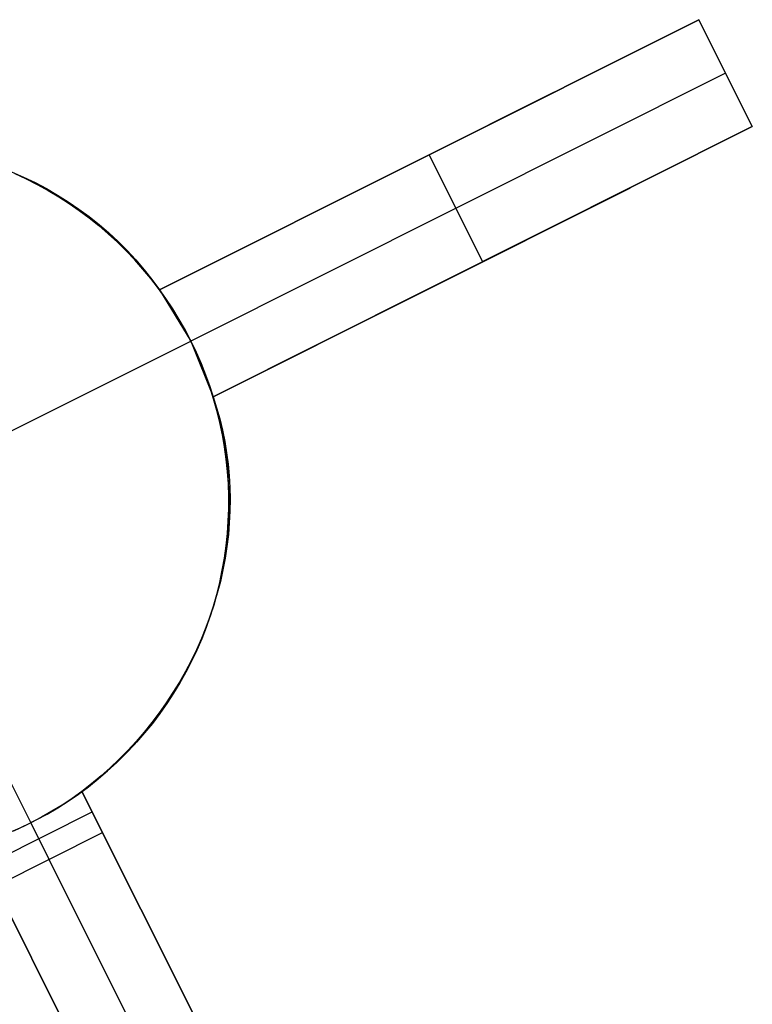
# Model space of a CAD drawing. Header units: millimetres. Extents: x 7986 to 9191, y -11326 to -10283.
# Tile 173 of 256: x 8525.1 to 8531.22, y -10602.43 to -10594.2. Entities that reach past the tile are written whole.
import ezdxf

# ---------------------------------------------------------------- set-up
doc = ezdxf.new("R2010")
doc.units = ezdxf.units.MM
doc.layers.add('color', color=7, linetype='Continuous')

msp = doc.modelspace()

# ---------------------------------------------------------------- linework, layer by layer
at = {"layer": 'color', "color": 254, "true_color": 0xcad1ee}
for p, q in [((8530.7744, -10594.2044, -15.2406), (8526.2669, -10596.4634, -20.2826)), ((8526.2669, -10596.4634, -13.4061), (8530.7744, -10594.2044, -12.895)), ((8530.7744, -10594.2044, -15.2406), (8526.2669, -10596.4634, -20.2826)), ((8526.2669, -10596.4634, -13.4061), (8530.7744, -10594.2044, -12.895)), ((8530.7744, -10594.2044, -12.895), (8530.7744, -10594.2044, -15.2406)), ((8530.7744, -10594.2044, -15.2406), (8531.2225, -10595.0984, -15.2406)), ((8530.7744, -10594.2044, -12.895), (8531.2225, -10595.0984, -12.4786)), ((8531.2225, -10595.0984, -13.8596), (8530.7744, -10594.2044, -13.8596)), ((8530.7744, -10594.2044, -15.2406), (8531.2225, -10595.0984, -15.2406)), ((8530.7744, -10594.2044, -12.895), (8530.7744, -10594.2044, -15.2406)), ((8530.7744, -10594.2044, -12.895), (8531.2225, -10595.0984, -12.4786)), ((8530.9985, -10594.6514, -15.2406), (8526.5284, -10596.8916, -20.2406)), ((8530.9985, -10594.6514, -12.6868), (8530.9985, -10594.6514, -15.2406)), ((8526.2669, -10596.4634, -16.5888), (8529.5692, -10594.8084, -16.5888)), ((8526.7149, -10597.3574, -20.2826), (8531.2225, -10595.0984, -15.2406)), ((8531.2225, -10595.0984, -12.4786), (8526.7149, -10597.3574, -12.9951)), ((8526.7149, -10597.3574, -20.2826), (8531.2225, -10595.0984, -15.2406)), ((8531.2225, -10595.0984, -12.4786), (8526.7149, -10597.3574, -12.9951)), ((8531.2225, -10595.0984, -15.2406), (8531.2225, -10595.0984, -12.4786)), ((8531.2225, -10595.0984, -15.2406), (8531.2225, -10595.0984, -12.4786)), ((8528.9687, -10596.2279, -17.7616), (8528.5207, -10595.3339, -17.7616)), ((8528.5207, -10595.3339, -17.7616), (8528.5207, -10595.3339, -13.1368)), ((8525.0305, -10595.4765, -14.0711), (8525.1293, -10595.5197, -14.0291)), ((8525.0305, -10595.4765, -14.0711), (8525.1293, -10595.5197, -14.0291)), ((8525.152, -10595.5348, -33.2406), (8525.058, -10595.4913, -33.2406)), ((8525.152, -10595.5348, -33.2406), (8525.058, -10595.4913, -33.2406)), ((8525.058, -10595.4913, -23.3234), (8525.152, -10595.5348, -23.3234)), ((8525.1293, -10595.5197, -14.0291), (8525.2262, -10595.5664, -13.9866)), ((8525.1293, -10595.5197, -14.0291), (8525.2262, -10595.5664, -13.9866)), ((8525.2445, -10595.5815, -33.2406), (8525.152, -10595.5348, -33.2406)), ((8525.2445, -10595.5815, -33.2406), (8525.152, -10595.5348, -33.2406)), ((8525.152, -10595.5348, -23.3234), (8525.2445, -10595.5815, -23.3234)), ((8525.2262, -10595.5664, -13.9866), (8525.3211, -10595.6166, -13.9435)), ((8525.2262, -10595.5664, -13.9866), (8525.3211, -10595.6166, -13.9435)), ((8525.3353, -10595.6313, -33.2406), (8525.2445, -10595.5815, -33.2406)), ((8525.3353, -10595.6313, -33.2406), (8525.2445, -10595.5815, -33.2406)), ((8525.2445, -10595.5815, -23.3234), (8525.3353, -10595.6313, -23.3234)), ((8525.3211, -10595.6166, -13.9435), (8525.414, -10595.6702, -13.9)), ((8525.3211, -10595.6166, -13.9435), (8525.414, -10595.6702, -13.9)), ((8525.4243, -10595.6843, -33.2406), (8525.3353, -10595.6313, -33.2406)), ((8525.4243, -10595.6843, -33.2406), (8525.3353, -10595.6313, -33.2406)), ((8525.3353, -10595.6313, -23.3234), (8525.4243, -10595.6843, -23.3234)), ((8526.7149, -10597.3574, -16.3806), (8530.2034, -10595.6092, -16.3806)), ((8525.414, -10595.6702, -13.9), (8525.5046, -10595.7272, -13.856)), ((8525.414, -10595.6702, -13.9), (8525.5046, -10595.7272, -13.856)), ((8525.5114, -10595.7402, -33.2406), (8525.4243, -10595.6843, -33.2406)), ((8525.5114, -10595.7402, -33.2406), (8525.4243, -10595.6843, -33.2406)), ((8525.4243, -10595.6843, -23.3234), (8525.5114, -10595.7402, -23.3234)), ((8525.5046, -10595.7272, -13.856), (8525.5929, -10595.7874, -13.8118)), ((8525.5046, -10595.7272, -13.856), (8525.5929, -10595.7874, -13.8118)), ((8525.5966, -10595.7992, -33.2406), (8525.5114, -10595.7402, -33.2406)), ((8525.5966, -10595.7992, -33.2406), (8525.5114, -10595.7402, -33.2406)), ((8525.5114, -10595.7402, -23.3234), (8525.5966, -10595.7992, -23.3234)), ((8525.5929, -10595.7874, -13.8118), (8525.6788, -10595.8509, -13.7672)), ((8525.5929, -10595.7874, -13.8118), (8525.6788, -10595.8509, -13.7672)), ((8525.6796, -10595.8611, -33.2406), (8525.5966, -10595.7992, -33.2406)), ((8525.6796, -10595.8611, -33.2406), (8525.5966, -10595.7992, -33.2406)), ((8525.5966, -10595.7992, -23.3234), (8525.6796, -10595.8611, -23.3234)), ((8525.6788, -10595.8509, -13.7672), (8525.7622, -10595.9174, -13.7223)), ((8525.6788, -10595.8509, -13.7672), (8525.7622, -10595.9174, -13.7223)), ((8525.7605, -10595.9257, -33.2406), (8525.6796, -10595.8611, -33.2406)), ((8525.7605, -10595.9257, -33.2406), (8525.6796, -10595.8611, -33.2406)), ((8525.6796, -10595.8611, -23.3234), (8525.7605, -10595.9257, -23.3234)), ((8525.8391, -10595.9932, -33.2406), (8525.7605, -10595.9257, -33.2406)), ((8525.8391, -10595.9932, -33.2406), (8525.7605, -10595.9257, -33.2406)), ((8525.7605, -10595.9257, -23.3234), (8525.8391, -10595.9932, -23.3234)), ((8525.7622, -10595.9174, -13.7223), (8525.8429, -10595.987, -13.6773)), ((8525.7622, -10595.9174, -13.7223), (8525.8429, -10595.987, -13.6773)), ((8525.9153, -10596.0633, -33.2406), (8525.8391, -10595.9932, -33.2406)), ((8525.9153, -10596.0633, -33.2406), (8525.8391, -10595.9932, -33.2406)), ((8525.8391, -10595.9932, -23.3234), (8525.9153, -10596.0633, -23.3234)), ((8525.8429, -10595.987, -13.6773), (8525.9209, -10596.0595, -13.6321)), ((8525.8429, -10595.987, -13.6773), (8525.9209, -10596.0595, -13.6321)), ((8525.9891, -10596.136, -33.2406), (8525.9153, -10596.0633, -33.2406)), ((8525.9891, -10596.136, -33.2406), (8525.9153, -10596.0633, -33.2406)), ((8525.9153, -10596.0633, -23.3234), (8525.9891, -10596.136, -23.3234)), ((8525.9209, -10596.0595, -13.6321), (8525.9961, -10596.135, -13.5869)), ((8525.9209, -10596.0595, -13.6321), (8525.9961, -10596.135, -13.5869)), ((8526.0603, -10596.2112, -33.2406), (8525.9891, -10596.136, -33.2406)), ((8526.0603, -10596.2112, -33.2406), (8525.9891, -10596.136, -33.2406)), ((8525.9891, -10596.136, -23.3234), (8526.0603, -10596.2112, -23.3234)), ((8525.9961, -10596.135, -13.5869), (8526.0684, -10596.2131, -13.5416)), ((8525.9961, -10596.135, -13.5869), (8526.0684, -10596.2131, -13.5416)), ((8526.1288, -10596.2888, -33.2406), (8526.0603, -10596.2112, -33.2406)), ((8526.1288, -10596.2888, -33.2406), (8526.0603, -10596.2112, -33.2406)), ((8526.0603, -10596.2112, -23.3234), (8526.1288, -10596.2888, -23.3234)), ((8526.0684, -10596.2131, -13.5416), (8526.1377, -10596.294, -13.4963)), ((8526.0684, -10596.2131, -13.5416), (8526.1377, -10596.294, -13.4963)), ((8528.9687, -10596.2279, -17.7616), (8528.9687, -10596.2279, -12.7229)), ((8526.1947, -10596.3688, -33.2406), (8526.1288, -10596.2888, -33.2406)), ((8526.1947, -10596.3688, -33.2406), (8526.1288, -10596.2888, -33.2406)), ((8526.1288, -10596.2888, -23.3234), (8526.1947, -10596.3688, -23.3234)), ((8526.1377, -10596.294, -13.4963), (8526.2039, -10596.3775, -13.4512)), ((8526.1377, -10596.294, -13.4963), (8526.2039, -10596.3775, -13.4512)), ((8526.2577, -10596.4509, -33.2406), (8526.1947, -10596.3688, -33.2406)), ((8526.2577, -10596.4509, -33.2406), (8526.1947, -10596.3688, -33.2406)), ((8526.1947, -10596.3688, -23.3234), (8526.2577, -10596.4509, -23.3234)), ((8526.2039, -10596.3775, -13.4512), (8526.2669, -10596.4634, -13.4061)), ((8526.2039, -10596.3775, -13.4512), (8526.2669, -10596.4634, -13.4061)), ((8526.3179, -10596.5352, -33.2406), (8526.2577, -10596.4509, -33.2406)), ((8526.3179, -10596.5352, -33.2406), (8526.2577, -10596.4509, -33.2406)), ((8526.2577, -10596.4509, -23.3234), (8526.3179, -10596.5352, -23.3234)), ((8526.2669, -10596.4634, -20.2826), (8526.5284, -10596.8916, -20.2406)), ((8526.2669, -10596.4634, -13.4061), (8526.2669, -10596.4634, -20.2826)), ((8526.2669, -10596.4634, -13.4061), (8526.2669, -10596.4634, -20.2826)), ((8526.2669, -10596.4634, -20.2826), (8526.5284, -10596.8916, -20.2406)), ((8526.3751, -10596.6216, -33.2406), (8526.3179, -10596.5352, -33.2406)), ((8526.3751, -10596.6216, -33.2406), (8526.3179, -10596.5352, -33.2406)), ((8526.3179, -10596.5352, -23.3234), (8526.3751, -10596.6216, -23.3234)), ((8526.4293, -10596.7098, -33.2406), (8526.3751, -10596.6216, -33.2406)), ((8526.4293, -10596.7098, -33.2406), (8526.3751, -10596.6216, -33.2406)), ((8526.3751, -10596.6216, -23.3234), (8526.4293, -10596.7098, -23.3234)), ((8526.4804, -10596.7999, -33.2406), (8526.4293, -10596.7098, -33.2406)), ((8526.4804, -10596.7999, -33.2406), (8526.4293, -10596.7098, -33.2406)), ((8526.4293, -10596.7098, -23.3234), (8526.4804, -10596.7999, -23.3234)), ((8526.5284, -10596.8916, -33.2406), (8526.4804, -10596.7999, -33.2406)), ((8526.5284, -10596.8916, -33.2406), (8526.4804, -10596.7999, -33.2406)), ((8526.4804, -10596.7999, -23.3234), (8526.5284, -10596.8916, -23.3234)), ((8524.9639, -10597.6757, -33.2406), (8526.5284, -10596.8916, -33.2406)), ((8526.5732, -10596.985, -33.2406), (8526.5284, -10596.8916, -33.2406)), ((8526.5284, -10596.8916, -20.2406), (8526.7149, -10597.3574, -20.2826)), ((8526.5284, -10596.8916, -20.2406), (8526.5284, -10596.8916, -33.2406)), ((8526.5732, -10596.985, -33.2406), (8526.5284, -10596.8916, -33.2406)), ((8526.5284, -10596.8916, -20.2406), (8526.7149, -10597.3574, -20.2826)), ((8526.5284, -10596.8916, -22.7567), (8526.5728, -10596.9842, -22.7567)), ((8526.5284, -10596.8916, -20.2406), (8526.5284, -10596.8916, -33.2406)), ((8526.5728, -10596.9842, -22.7567), (8526.6141, -10597.0782, -22.7567)), ((8526.6148, -10597.0799, -33.2406), (8526.5732, -10596.985, -33.2406)), ((8526.6148, -10597.0799, -33.2406), (8526.5732, -10596.985, -33.2406)), ((8526.6141, -10597.0782, -22.7567), (8526.6521, -10597.1736, -22.7567)), ((8526.653, -10597.1761, -33.2406), (8526.6148, -10597.0799, -33.2406)), ((8526.653, -10597.1761, -33.2406), (8526.6148, -10597.0799, -33.2406)), ((8526.6521, -10597.1736, -22.7567), (8526.6868, -10597.2703, -22.7567)), ((8526.6879, -10597.2736, -33.2406), (8526.653, -10597.1761, -33.2406)), ((8526.6879, -10597.2736, -33.2406), (8526.653, -10597.1761, -33.2406)), ((8526.6868, -10597.2703, -22.7567), (8526.7182, -10597.368, -22.7567)), ((8526.7194, -10597.3723, -33.2406), (8526.6879, -10597.2736, -33.2406)), ((8526.7194, -10597.3723, -33.2406), (8526.6879, -10597.2736, -33.2406)), ((8526.7149, -10597.3574, -20.2826), (8526.7149, -10597.3574, -12.9951)), ((8526.7149, -10597.3574, -12.9951), (8526.7442, -10597.4487, -12.9576)), ((8526.7149, -10597.3574, -20.2826), (8526.7149, -10597.3574, -12.9951)), ((8526.7149, -10597.3574, -12.9951), (8526.7442, -10597.4487, -12.9576)), ((8526.7182, -10597.368, -22.7567), (8526.7462, -10597.4668, -22.7567)), ((8526.7475, -10597.472, -33.2406), (8526.7194, -10597.3723, -33.2406)), ((8526.7475, -10597.472, -33.2406), (8526.7194, -10597.3723, -33.2406)), ((8526.7442, -10597.4487, -12.9576), (8526.7701, -10597.5411, -12.9208)), ((8526.7442, -10597.4487, -12.9576), (8526.7701, -10597.5411, -12.9208)), ((8526.7462, -10597.4668, -22.7567), (8526.7708, -10597.5665, -22.7567)), ((8526.7722, -10597.5725, -33.2406), (8526.7475, -10597.472, -33.2406)), ((8526.7722, -10597.5725, -33.2406), (8526.7475, -10597.472, -33.2406)), ((8526.7701, -10597.5411, -12.9208), (8526.7927, -10597.6347, -12.8846)), ((8526.7701, -10597.5411, -12.9208), (8526.7927, -10597.6347, -12.8846)), ((8526.7708, -10597.5665, -22.7567), (8526.792, -10597.667, -22.7567)), ((8526.7933, -10597.6739, -33.2406), (8526.7722, -10597.5725, -33.2406)), ((8526.7933, -10597.6739, -33.2406), (8526.7722, -10597.5725, -33.2406)), ((8526.792, -10597.667, -22.7567), (8526.8097, -10597.7681, -22.7567)), ((8526.7927, -10597.6347, -12.8846), (8526.8119, -10597.7293, -12.849)), ((8526.7927, -10597.6347, -12.8846), (8526.8119, -10597.7293, -12.849)), ((8526.8109, -10597.776, -33.2406), (8526.7933, -10597.6739, -33.2406)), ((8526.8109, -10597.776, -33.2406), (8526.7933, -10597.6739, -33.2406)), ((8526.8097, -10597.7681, -22.7567), (8526.824, -10597.8698, -22.7567)), ((8526.825, -10597.8786, -33.2406), (8526.8109, -10597.776, -33.2406)), ((8526.825, -10597.8786, -33.2406), (8526.8109, -10597.776, -33.2406)), ((8526.8119, -10597.7293, -12.849), (8526.8277, -10597.8248, -12.8142)), ((8526.8119, -10597.7293, -12.849), (8526.8277, -10597.8248, -12.8142)), ((8526.824, -10597.8698, -22.7567), (8526.8348, -10597.9719, -22.7567)), ((8526.8277, -10597.8248, -12.8142), (8526.8401, -10597.9211, -12.7802)), ((8526.8277, -10597.8248, -12.8142), (8526.8401, -10597.9211, -12.7802)), ((8526.8356, -10597.9816, -33.2406), (8526.825, -10597.8786, -33.2406)), ((8526.8356, -10597.9816, -33.2406), (8526.825, -10597.8786, -33.2406)), ((8526.8401, -10597.9211, -12.7802), (8526.8491, -10598.018, -12.747)), ((8526.8401, -10597.9211, -12.7802), (8526.8491, -10598.018, -12.747)), ((8526.8348, -10597.9719, -22.7567), (8526.842, -10598.0743, -22.7567)), ((8526.8426, -10598.0849, -33.2406), (8526.8356, -10597.9816, -33.2406)), ((8526.8426, -10598.0849, -33.2406), (8526.8356, -10597.9816, -33.2406)), ((8526.8491, -10598.018, -12.747), (8526.8546, -10598.1155, -12.7147)), ((8526.8491, -10598.018, -12.747), (8526.8546, -10598.1155, -12.7147)), ((8526.842, -10598.0743, -22.7567), (8526.8458, -10598.1769, -22.7567)), ((8526.846, -10598.1884, -33.2406), (8526.8426, -10598.0849, -33.2406)), ((8526.846, -10598.1884, -33.2406), (8526.8426, -10598.0849, -33.2406)), ((8526.8546, -10598.1155, -12.7147), (8526.8567, -10598.2134, -12.6833)), ((8526.8546, -10598.1155, -12.7147), (8526.8567, -10598.2134, -12.6833)), ((8526.8458, -10598.1769, -22.7567), (8526.8461, -10598.2796, -22.7567)), ((8526.8459, -10598.292, -33.2406), (8526.846, -10598.1884, -33.2406)), ((8526.8459, -10598.292, -33.2406), (8526.846, -10598.1884, -33.2406)), ((8526.8461, -10598.2796, -22.7567), (8526.8428, -10598.3822, -22.7567)), ((8526.8567, -10598.2134, -12.6833), (8526.8554, -10598.3117, -12.6528)), ((8526.8567, -10598.2134, -12.6833), (8526.8554, -10598.3117, -12.6528)), ((8526.8421, -10598.3955, -33.2406), (8526.8459, -10598.292, -33.2406)), ((8526.8421, -10598.3955, -33.2406), (8526.8459, -10598.292, -33.2406)), ((8526.8554, -10598.3117, -12.6528), (8526.8506, -10598.4101, -12.6232)), ((8526.8554, -10598.3117, -12.6528), (8526.8506, -10598.4101, -12.6232)), ((8526.8348, -10598.4988, -33.2406), (8526.8421, -10598.3955, -33.2406)), ((8526.8348, -10598.4988, -33.2406), (8526.8421, -10598.3955, -33.2406)), ((8526.8428, -10598.3822, -22.7567), (8526.836, -10598.4847, -22.7567)), ((8526.8506, -10598.4101, -12.6232), (8526.8424, -10598.5086, -12.5947)), ((8526.8506, -10598.4101, -12.6232), (8526.8424, -10598.5086, -12.5947)), ((8526.824, -10598.6018, -33.2406), (8526.8348, -10598.4988, -33.2406)), ((8526.824, -10598.6018, -33.2406), (8526.8348, -10598.4988, -33.2406)), ((8526.836, -10598.4847, -22.7567), (8526.8258, -10598.5869, -22.7567)), ((8526.8424, -10598.5086, -12.5947), (8526.8307, -10598.607, -12.5672)), ((8526.8424, -10598.5086, -12.5947), (8526.8307, -10598.607, -12.5672)), ((8526.8096, -10598.7044, -33.2406), (8526.824, -10598.6018, -33.2406)), ((8526.8096, -10598.7044, -33.2406), (8526.824, -10598.6018, -33.2406)), ((8526.8258, -10598.5869, -22.7567), (8526.812, -10598.6886, -22.7567)), ((8526.8307, -10598.607, -12.5672), (8526.8157, -10598.7053, -12.5408)), ((8526.8307, -10598.607, -12.5672), (8526.8157, -10598.7053, -12.5408)), ((8526.812, -10598.6886, -22.7567), (8526.7948, -10598.7898, -22.7567)), ((8526.7916, -10598.8064, -33.2406), (8526.8096, -10598.7044, -33.2406)), ((8526.7916, -10598.8064, -33.2406), (8526.8096, -10598.7044, -33.2406)), ((8526.8157, -10598.7053, -12.5408), (8526.7972, -10598.8032, -12.5155)), ((8526.8157, -10598.7053, -12.5408), (8526.7972, -10598.8032, -12.5155)), ((8526.7702, -10598.9077, -33.2406), (8526.7916, -10598.8064, -33.2406)), ((8526.7702, -10598.9077, -33.2406), (8526.7916, -10598.8064, -33.2406)), ((8526.7948, -10598.7898, -22.7567), (8526.7741, -10598.8904, -22.7567)), ((8526.7972, -10598.8032, -12.5155), (8526.7754, -10598.9008, -12.4913)), ((8526.7972, -10598.8032, -12.5155), (8526.7754, -10598.9008, -12.4913)), ((8526.7452, -10599.0082, -33.2406), (8526.7702, -10598.9077, -33.2406)), ((8526.7452, -10599.0082, -33.2406), (8526.7702, -10598.9077, -33.2406)), ((8526.7741, -10598.8904, -22.7567), (8526.75, -10598.9902, -22.7567)), ((8526.7754, -10598.9008, -12.4913), (8526.7502, -10598.9978, -12.4684)), ((8526.7754, -10598.9008, -12.4913), (8526.7502, -10598.9978, -12.4684)), ((8526.7169, -10599.1078, -33.2406), (8526.7452, -10599.0082, -33.2406)), ((8526.7169, -10599.1078, -33.2406), (8526.7452, -10599.0082, -33.2406)), ((8526.7502, -10598.9978, -12.4684), (8526.7217, -10599.0942, -12.4466)), ((8526.7502, -10598.9978, -12.4684), (8526.7217, -10599.0942, -12.4466)), ((8526.75, -10598.9902, -22.7567), (8526.7225, -10599.0891, -22.7567)), ((8526.6851, -10599.2063, -33.2406), (8526.7169, -10599.1078, -33.2406)), ((8526.6851, -10599.2063, -33.2406), (8526.7169, -10599.1078, -33.2406)), ((8526.7217, -10599.0942, -12.4466), (8526.6899, -10599.1899, -12.426)), ((8526.7217, -10599.0942, -12.4466), (8526.6899, -10599.1899, -12.426)), ((8526.7225, -10599.0891, -22.7567), (8526.6916, -10599.1871, -22.7567)), ((8526.6899, -10599.1899, -12.426), (8526.6549, -10599.2846, -12.4067)), ((8526.6899, -10599.1899, -12.426), (8526.6549, -10599.2846, -12.4067)), ((8526.6916, -10599.1871, -22.7567), (8526.6574, -10599.2839, -22.7567)), ((8526.6499, -10599.3037, -33.2406), (8526.6851, -10599.2063, -33.2406)), ((8526.6499, -10599.3037, -33.2406), (8526.6851, -10599.2063, -33.2406)), ((8524.4064, -10599.3533, -33.2406), (8525.1905, -10600.9178, -33.2406)), ((8526.6113, -10599.3999, -33.2406), (8526.6499, -10599.3037, -33.2406)), ((8526.6113, -10599.3999, -33.2406), (8526.6499, -10599.3037, -33.2406)), ((8526.6549, -10599.2846, -12.4067), (8526.6167, -10599.3784, -12.3886)), ((8526.6549, -10599.2846, -12.4067), (8526.6167, -10599.3784, -12.3886)), ((8526.6574, -10599.2839, -22.7567), (8526.6198, -10599.3794, -22.7567)), ((8526.5695, -10599.4946, -33.2406), (8526.6113, -10599.3999, -33.2406)), ((8526.5695, -10599.4946, -33.2406), (8526.6113, -10599.3999, -33.2406)), ((8526.6167, -10599.3784, -12.3886), (8526.5753, -10599.4711, -12.3719)), ((8526.6167, -10599.3784, -12.3886), (8526.5753, -10599.4711, -12.3719)), ((8526.6198, -10599.3794, -22.7567), (8526.5791, -10599.4737, -22.7567)), ((8526.5244, -10599.5879, -33.2406), (8526.5695, -10599.4946, -33.2406)), ((8526.5244, -10599.5879, -33.2406), (8526.5695, -10599.4946, -33.2406)), ((8526.5753, -10599.4711, -12.3719), (8526.5308, -10599.5625, -12.3564)), ((8526.5753, -10599.4711, -12.3719), (8526.5308, -10599.5625, -12.3564)), ((8526.5791, -10599.4737, -22.7567), (8526.5351, -10599.5665, -22.7567)), ((8526.4762, -10599.6795, -33.2406), (8526.5244, -10599.5879, -33.2406)), ((8526.4762, -10599.6795, -33.2406), (8526.5244, -10599.5879, -33.2406)), ((8526.5308, -10599.5625, -12.3564), (8526.4833, -10599.6527, -12.3423)), ((8526.5308, -10599.5625, -12.3564), (8526.4833, -10599.6527, -12.3423)), ((8526.5351, -10599.5665, -22.7567), (8526.488, -10599.6577, -22.7567)), ((8526.4248, -10599.7694, -33.2406), (8526.4762, -10599.6795, -33.2406)), ((8526.4248, -10599.7694, -33.2406), (8526.4762, -10599.6795, -33.2406)), ((8526.4833, -10599.6527, -12.3423), (8526.4327, -10599.7413, -12.3295)), ((8526.4833, -10599.6527, -12.3423), (8526.4327, -10599.7413, -12.3295)), ((8526.488, -10599.6577, -22.7567), (8526.4378, -10599.7473, -22.7567)), ((8526.4327, -10599.7413, -12.3295), (8526.3793, -10599.8285, -12.3181)), ((8526.4327, -10599.7413, -12.3295), (8526.3793, -10599.8285, -12.3181)), ((8526.4378, -10599.7473, -22.7567), (8526.3845, -10599.8351, -22.7567)), ((8526.3793, -10599.8285, -12.3181), (8526.323, -10599.914, -12.3081)), ((8526.3793, -10599.8285, -12.3181), (8526.323, -10599.914, -12.3081)), ((8526.3845, -10599.8351, -22.7567), (8526.3283, -10599.921, -22.7567)), ((8526.3703, -10599.8575, -33.2406), (8526.4248, -10599.7694, -33.2406)), ((8526.3703, -10599.8575, -33.2406), (8526.4248, -10599.7694, -33.2406)), ((8526.323, -10599.914, -12.3081), (8526.2638, -10599.9977, -12.2995)), ((8526.323, -10599.914, -12.3081), (8526.2638, -10599.9977, -12.2995)), ((8526.3283, -10599.921, -22.7567), (8526.2692, -10600.0049, -22.7567)), ((8526.3128, -10599.9436, -33.2406), (8526.3703, -10599.8575, -33.2406)), ((8526.3128, -10599.9436, -33.2406), (8526.3703, -10599.8575, -33.2406)), ((8526.2638, -10599.9977, -12.2995), (8526.202, -10600.0796, -12.2922)), ((8526.2638, -10599.9977, -12.2995), (8526.202, -10600.0796, -12.2922)), ((8526.2692, -10600.0049, -22.7567), (8526.2072, -10600.0868, -22.7567)), ((8526.2524, -10600.0277, -33.2406), (8526.3128, -10599.9436, -33.2406)), ((8526.2524, -10600.0277, -33.2406), (8526.3128, -10599.9436, -33.2406)), ((8526.202, -10600.0796, -12.2922), (8526.1375, -10600.1595, -12.2864)), ((8526.202, -10600.0796, -12.2922), (8526.1375, -10600.1595, -12.2864)), ((8526.2072, -10600.0868, -22.7567), (8526.1425, -10600.1665, -22.7567)), ((8526.1891, -10600.1097, -33.2406), (8526.2524, -10600.0277, -33.2406)), ((8526.1891, -10600.1097, -33.2406), (8526.2524, -10600.0277, -33.2406)), ((8526.1375, -10600.1595, -12.2864), (8526.0704, -10600.2373, -12.282)), ((8526.1375, -10600.1595, -12.2864), (8526.0704, -10600.2373, -12.282)), ((8526.1425, -10600.1665, -22.7567), (8526.0751, -10600.244, -22.7567)), ((8526.123, -10600.1895, -33.2406), (8526.1891, -10600.1097, -33.2406)), ((8526.123, -10600.1895, -33.2406), (8526.1891, -10600.1097, -33.2406)), ((8526.0704, -10600.2373, -12.282), (8526.0009, -10600.313, -12.279)), ((8526.0704, -10600.2373, -12.282), (8526.0009, -10600.313, -12.279)), ((8526.0751, -10600.244, -22.7567), (8526.0051, -10600.3191, -22.7567)), ((8526.0542, -10600.2669, -33.2406), (8526.123, -10600.1895, -33.2406)), ((8526.0542, -10600.2669, -33.2406), (8526.123, -10600.1895, -33.2406)), ((8525.9089, -10600.4144, -33.2406), (8525.9828, -10600.3419, -33.2406)), ((8525.9089, -10600.4144, -33.2406), (8525.9828, -10600.3419, -33.2406)), ((8526.0009, -10600.313, -12.279), (8525.9289, -10600.3865, -12.2775)), ((8526.0009, -10600.313, -12.279), (8525.9289, -10600.3865, -12.2775)), ((8526.0051, -10600.3191, -22.7567), (8525.9325, -10600.3917, -22.7567)), ((8525.9828, -10600.3419, -33.2406), (8526.0542, -10600.2669, -33.2406)), ((8525.9828, -10600.3419, -33.2406), (8526.0542, -10600.2669, -33.2406)), ((8525.8324, -10600.4843, -33.2406), (8525.9089, -10600.4144, -33.2406)), ((8525.8324, -10600.4843, -33.2406), (8525.9089, -10600.4144, -33.2406)), ((8525.9289, -10600.3865, -12.2775), (8525.8546, -10600.4577, -12.2773)), ((8525.9289, -10600.3865, -12.2775), (8525.8546, -10600.4577, -12.2773)), ((8525.9325, -10600.3917, -22.7567), (8525.8575, -10600.4618, -22.7567)), ((8525.7536, -10600.5515, -33.2406), (8525.8324, -10600.4843, -33.2406)), ((8525.7536, -10600.5515, -33.2406), (8525.8324, -10600.4843, -33.2406)), ((8525.8546, -10600.4577, -12.2773), (8525.7781, -10600.5264, -12.2786)), ((8525.8546, -10600.4577, -12.2773), (8525.7781, -10600.5264, -12.2786)), ((8525.8575, -10600.4618, -22.7567), (8525.7802, -10600.5294, -22.7567)), ((8525.6726, -10600.6159, -33.2406), (8525.7536, -10600.5515, -33.2406)), ((8525.6726, -10600.6159, -33.2406), (8525.7536, -10600.5515, -33.2406)), ((8525.7781, -10600.5264, -12.2786), (8525.6994, -10600.5926, -12.2814)), ((8525.7781, -10600.5264, -12.2786), (8525.6994, -10600.5926, -12.2814)), ((8525.7802, -10600.5294, -22.7567), (8525.7005, -10600.5942, -22.7567)), ((8525.6187, -10600.6563, -25.2406), (8525.5367, -10600.7143, -25.2406)), ((8525.6187, -10600.6563, -25.2406), (8525.5367, -10600.7143, -25.2406)), ((8525.5893, -10600.6775, -33.2406), (8525.6726, -10600.6159, -33.2406)), ((8525.5893, -10600.6775, -33.2406), (8525.6726, -10600.6159, -33.2406)), ((8525.6994, -10600.5926, -12.2814), (8525.6187, -10600.6563, -12.2855)), ((8525.6994, -10600.5926, -12.2814), (8525.6187, -10600.6563, -12.2855)), ((8525.7005, -10600.5942, -22.7567), (8525.6187, -10600.6563, -22.7567)), ((8525.7898, -10600.9975, -25.2406), (8525.6187, -10600.6563, -25.2406)), ((8525.6187, -10600.6563, -12.2855), (8525.6187, -10600.6563, -25.2406)), ((8525.6187, -10600.6563, -12.2855), (8529.67, -10608.7399, -8.6258)), ((8525.7898, -10600.9975, -25.2406), (8525.6187, -10600.6563, -25.2406)), ((8527.9387, -10605.2854, -16.9332), (8525.6187, -10600.6563, -16.9332)), ((8525.6187, -10600.6563, -12.2855), (8525.6187, -10600.6563, -25.2406)), ((8525.6187, -10600.6563, -12.2855), (8529.67, -10608.7399, -8.6258)), ((8525.4167, -10600.792, -33.2406), (8525.504, -10600.7362, -33.2406)), ((8525.4167, -10600.792, -33.2406), (8525.504, -10600.7362, -33.2406)), ((8525.5367, -10600.7143, -25.2406), (8525.4528, -10600.7695, -25.2406)), ((8525.5367, -10600.7143, -25.2406), (8525.4528, -10600.7695, -25.2406)), ((8525.504, -10600.7362, -33.2406), (8525.5893, -10600.6775, -33.2406)), ((8525.504, -10600.7362, -33.2406), (8525.5893, -10600.6775, -33.2406)), ((8524.8102, -10601.2749, -25.2406), (8525.7042, -10600.8269, -25.2406)), ((8525.367, -10600.8218, -25.2406), (8525.2796, -10600.8713, -25.2406)), ((8525.367, -10600.8218, -25.2406), (8525.2796, -10600.8713, -25.2406)), ((8525.3276, -10600.8446, -33.2406), (8525.4167, -10600.792, -33.2406)), ((8525.3276, -10600.8446, -33.2406), (8525.4167, -10600.792, -33.2406)), ((8525.4528, -10600.7695, -25.2406), (8525.367, -10600.8218, -25.2406)), ((8525.4528, -10600.7695, -25.2406), (8525.367, -10600.8218, -25.2406)), ((8525.1905, -10600.9178, -25.2406), (8525.1, -10600.9613, -25.2406)), ((8525.1905, -10600.9178, -25.2406), (8525.1, -10600.9613, -25.2406)), ((8525.144, -10600.9406, -33.2406), (8525.2366, -10600.8942, -33.2406)), ((8525.144, -10600.9406, -33.2406), (8525.2366, -10600.8942, -33.2406)), ((8525.2796, -10600.8713, -25.2406), (8525.1905, -10600.9178, -25.2406)), ((8525.2796, -10600.8713, -25.2406), (8525.1905, -10600.9178, -25.2406)), ((8525.1905, -10600.9178, -25.2406), (8525.3428, -10601.2215, -25.2406)), ((8525.1905, -10600.9178, -25.2406), (8525.1905, -10600.9178, -33.2406)), ((8525.2366, -10600.8942, -33.2406), (8525.3276, -10600.8446, -33.2406)), ((8525.2366, -10600.8942, -33.2406), (8525.3276, -10600.8446, -33.2406)), ((8524.8957, -10601.4456, -25.2406), (8525.7898, -10600.9975, -25.2406)), ((8524.8957, -10601.4456, -25.2406), (8525.7898, -10600.9975, -25.2406)), ((8525.1, -10600.9613, -25.2406), (8525.008, -10601.0018, -25.2406)), ((8525.1, -10600.9613, -25.2406), (8525.008, -10601.0018, -25.2406)), ((8525.0499, -10600.9838, -33.2406), (8525.144, -10600.9406, -33.2406)), ((8525.0499, -10600.9838, -33.2406), (8525.144, -10600.9406, -33.2406)), ((8529.67, -10608.7399, -10.2406), (8525.7898, -10600.9975, -25.2406)), ((8529.67, -10608.7399, -10.2406), (8525.7898, -10600.9975, -25.2406)), ((8528.7759, -10609.1879, -8.7685), (8524.7247, -10601.1043, -12.4147)), ((8527.0262, -10605.6967, -17.0045), (8524.7247, -10601.1043, -17.0045)), ((8528.7759, -10609.1879, -8.7685), (8524.7247, -10601.1043, -12.4147)), ((8529.2229, -10608.9639, -10.2406), (8525.3428, -10601.2215, -25.2406)), ((8524.8957, -10601.4456, -25.2406), (8528.7759, -10609.1879, -10.2406)), ((8524.8957, -10601.4456, -25.2406), (8528.7759, -10609.1879, -10.2406))]:
    msp.add_line(p, q, dxfattribs=at)

doc.saveas('drawing.dxf')
